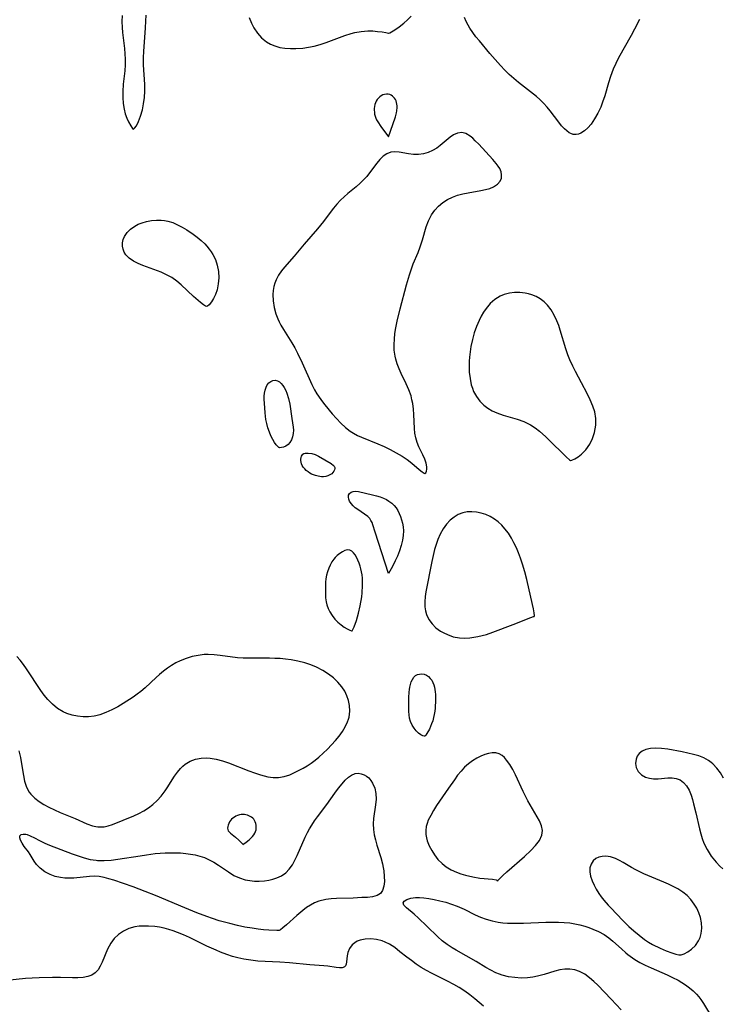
# Model space of a CAD drawing. Header units: inches. Extents: x 1073367 to 1082519, y 1569854 to 1574957.
# Tile 101 of 256: x 1075487 to 1075680, y 1573056 to 1573326. Entities that reach past the tile are written whole.
import ezdxf

# ---------------------------------------------------------------- set-up
doc = ezdxf.new("R2010")
doc.units = ezdxf.units.IN
doc.header["$MEASUREMENT"] = 0
doc.layers.add('CGG_CurvaNivelLidar_v1', color=7, linetype='Continuous', lineweight=30, true_color=0x008008)

msp = doc.modelspace()

# ---------------------------------------------------------------- linework, layer by layer
at = {"layer": 'CGG_CurvaNivelLidar_v1'}
for points in [[(1075515.3171, 1573327.4755, 67.5), (1075515.2618, 1573325.8734, 67.5), (1075515.3033, 1573324.2444, 67.5), (1075515.434, 1573322.8137, 67.5), (1075515.9633, 1573318.4297, 67.5), (1075516.0952, 1573316.9532, 67.5), (1075516.1748, 1573315.482, 67.5), (1075516.1735, 1573313.9237, 67.5), (1075516.0338, 1573312.254, 67.5), (1075515.6123, 1573308.6012, 67.5), (1075515.4868, 1573306.5853, 67.5), (1075515.4914, 1573304.9348, 67.5), (1075515.6131, 1573303.3138, 67.5), (1075515.8638, 1573301.7683, 67.5), (1075516.2037, 1573300.4587, 67.5), (1075516.6199, 1573299.2799, 67.5), (1075517.0767, 1573298.2613, 67.5), (1075517.7008, 1573297.1685, 67.5), (1075518.2109, 1573296.4898, 67.5), (1075518.5, 1573296.2875, 67.5), (1075518.7638, 1573296.5029, 67.5), (1075519.2413, 1573297.2193, 67.5), (1075519.8322, 1573298.3692, 67.5), (1075520.4173, 1573299.854, 67.5), (1075520.9276, 1573301.6203, 67.5), (1075521.2498, 1573303.2496, 67.5), (1075521.4615, 1573304.9679, 67.5), (1075521.5574, 1573306.7222, 67.5), (1075521.5406, 1573308.5317, 67.5), (1075521.2198, 1573313.9516, 67.5), (1075521.2288, 1573315.9479, 67.5), (1075521.3164, 1573317.6414, 67.5), (1075521.7862, 1573324.1374, 67.5), (1075521.8663, 1573325.8985, 67.5), (1075521.9003, 1573327.6132, 67.5)], [(1075550.281, 1573326.9725, 67.5), (1075550.8893, 1573325.3979, 67.5), (1075551.517, 1573324.1181, 67.5), (1075552.4813, 1573322.6579, 67.5), (1075553.6347, 1573321.3736, 67.5), (1075554.9642, 1573320.2984, 67.5), (1075556.1058, 1573319.6372, 67.5), (1075557.3318, 1573319.1205, 67.5), (1075558.6252, 1573318.7452, 67.5), (1075560.0699, 1573318.4977, 67.5), (1075561.5589, 1573318.3882, 67.5), (1075563.0775, 1573318.3953, 67.5), (1075565.0047, 1573318.5526, 67.5), (1075566.5383, 1573318.7847, 67.5), (1075568.0657, 1573319.1024, 67.5), (1075569.7646, 1573319.5581, 67.5), (1075571.4348, 1573320.1137, 67.5), (1075576.4955, 1573321.9718, 67.5), (1075578.2856, 1573322.5395, 67.5), (1075579.2725, 1573322.8058, 67.5), (1075580.9925, 1573323.1415, 67.5), (1075582.8263, 1573323.2777, 67.5), (1075584.1995, 1573323.2478, 67.5), (1075585.4522, 1573323.148, 67.5), (1075586.804, 1573322.9856, 67.5), (1075587.8149, 1573322.8251, 67.5), (1075588.5, 1573322.6544, 67.5), (1075588.5694, 1573322.6446, 67.5), (1075588.848, 1573322.7463, 67.5), (1075589.3038, 1573322.9771, 67.5), (1075590.2628, 1573323.567, 67.5), (1075591.4373, 1573324.4017, 67.5), (1075592.7228, 1573325.4239, 67.5), (1075593.7481, 1573326.327, 67.5), (1075594.714, 1573327.2981, 67.5)], [(1075657.4482, 1573326.4387, 67), (1075656.1193, 1573323.7227, 67), (1075655.2152, 1573322.0361, 67), (1075651.7499, 1573315.8942, 67), (1075650.9568, 1573314.3545, 67), (1075650.2425, 1573312.7852, 67), (1075649.4764, 1573310.7161, 67), (1075648.9406, 1573308.9774, 67), (1075647.9169, 1573305.4029, 67), (1075647.346, 1573303.6592, 67), (1075646.8181, 1573302.3124, 67), (1075646.0323, 1573300.6356, 67), (1075645.1487, 1573299.0736, 67), (1075644.1725, 1573297.6663, 67), (1075643.281, 1573296.6396, 67), (1075642.3379, 1573295.7933, 67), (1075641.3559, 1573295.1704, 67), (1075640.711, 1573294.9137, 67), (1075640.0608, 1573294.7866, 67), (1075639.237, 1573294.8346, 67), (1075638.5995, 1573295.0445, 67), (1075638.1221, 1573295.2995, 67), (1075637.4785, 1573295.7691, 67), (1075636.8531, 1573296.3498, 67), (1075636.0728, 1573297.215, 67), (1075635.2981, 1573298.183, 67), (1075632.9259, 1573301.2997, 67), (1075632.0731, 1573302.3345, 67), (1075631.0989, 1573303.4098, 67), (1075630.0578, 1573304.4316, 67), (1075629.1419, 1573305.2315, 67), (1075624.1973, 1573309.1144, 67), (1075622.921, 1573310.2002, 67), (1075621.6815, 1573311.3312, 67), (1075620.4821, 1573312.5039, 67), (1075619.3284, 1573313.7172, 67), (1075616.3946, 1573317.0861, 67), (1075613.4905, 1573320.513, 67), (1075612.5535, 1573321.6614, 67), (1075611.6651, 1573322.8288, 67), (1075610.8498, 1573324.0307, 67), (1075610.3831, 1573324.8188, 67), (1075609.8583, 1573325.8537, 67), (1075609.4017, 1573326.9233, 67)], [(1075486.9286, 1573125.4084, 67.5), (1075487.3797, 1573123.6588, 67.5), (1075487.7065, 1573121.8776, 67.5), (1075488.1978, 1573118.6856, 67.5), (1075488.5183, 1573117.1596, 67.5), (1075488.9738, 1573115.7204, 67.5), (1075489.445, 1573114.7182, 67.5), (1075489.8193, 1573114.1147, 67.5), (1075490.2504, 1573113.5496, 67.5), (1075491.3829, 1573112.4183, 67.5), (1075492.5497, 1573111.5305, 67.5), (1075493.8266, 1573110.7283, 67.5), (1075495.1823, 1573109.9921, 67.5), (1075496.7399, 1573109.2397, 67.5), (1075498.3348, 1573108.5428, 67.5), (1075502.4154, 1573106.8669, 67.5), (1075505.5987, 1573105.407, 67.5), (1075507.1654, 1573104.8463, 67.5), (1075508.0765, 1573104.6396, 67.5), (1075508.6735, 1573104.5626, 67.5), (1075509.3252, 1573104.5346, 67.5), (1075510.401, 1573104.6068, 67.5), (1075511.4698, 1573104.8128, 67.5), (1075512.7313, 1573105.2092, 67.5), (1075518.5309, 1573107.5998, 67.5), (1075519.9063, 1573108.2337, 67.5), (1075521.2499, 1573108.9439, 67.5), (1075522.5378, 1573109.7541, 67.5), (1075523.795, 1573110.7234, 67.5), (1075524.9647, 1573111.8069, 67.5), (1075526.0441, 1573112.9849, 67.5), (1075527.163, 1573114.4369, 67.5), (1075527.7242, 1573115.2752, 67.5), (1075529.7428, 1573118.494, 67.5), (1075530.524, 1573119.6083, 67.5), (1075531.3694, 1573120.6321, 67.5), (1075531.9996, 1573121.2614, 67.5), (1075532.6776, 1573121.8204, 67.5), (1075534.0277, 1573122.6311, 67.5), (1075535.5043, 1573123.1857, 67.5), (1075537.0722, 1573123.4795, 67.5), (1075538.6358, 1573123.5118, 67.5), (1075539.5408, 1573123.4381, 67.5), (1075541.2138, 1573123.1527, 67.5), (1075542.8949, 1573122.7006, 67.5), (1075544.5995, 1573122.1063, 67.5), (1075550.1054, 1573119.9833, 67.5), (1075551.7325, 1573119.3814, 67.5), (1075553.3462, 1573118.8422, 67.5), (1075555.3296, 1573118.3221, 67.5), (1075556.8475, 1573118.0964, 67.5), (1075558.336, 1573118.0944, 67.5), (1075559.8597, 1573118.3807, 67.5), (1075561.3646, 1573118.8978, 67.5), (1075562.871, 1573119.5647, 67.5), (1075563.9786, 1573120.1101, 67.5), (1075565.0869, 1573120.7012, 67.5), (1075566.1854, 1573121.3435, 67.5), (1075567.2901, 1573122.062, 67.5), (1075568.3628, 1573122.8448, 67.5), (1075569.4213, 1573123.7142, 67.5), (1075570.6087, 1573124.7914, 67.5), (1075571.754, 1573125.921, 67.5), (1075572.8563, 1573127.0883, 67.5), (1075573.9104, 1573128.2818, 67.5), (1075574.926, 1573129.5211, 67.5), (1075575.8531, 1573130.7822, 67.5), (1075576.6562, 1573132.0708, 67.5), (1075577.2907, 1573133.3949, 67.5), (1075577.5519, 1573134.1579, 67.5), (1075577.6913, 1573134.7225, 67.5), (1075577.8684, 1573136.3117, 67.5), (1075577.775, 1573137.9226, 67.5), (1075577.5095, 1573139.2561, 67.5), (1075577.0812, 1573140.5588, 67.5), (1075576.4883, 1573141.8084, 67.5), (1075575.6788, 1573143.053, 67.5), (1075574.618, 1573144.317, 67.5), (1075573.4058, 1573145.4789, 67.5), (1075572.0633, 1573146.5259, 67.5), (1075570.4566, 1573147.5298, 67.5), (1075568.7474, 1573148.3974, 67.5), (1075567.1442, 1573149.0725, 67.5), (1075565.4907, 1573149.6329, 67.5), (1075563.6525, 1573150.0949, 67.5), (1075561.7795, 1573150.4375, 67.5), (1075560.2614, 1573150.6454, 67.5), (1075558.7357, 1573150.7883, 67.5), (1075557.2924, 1573150.8579, 67.5), (1075555.8473, 1573150.8853, 67.5), (1075550.1502, 1573150.8792, 67.5), (1075548.6164, 1573150.9201, 67.5), (1075547.06, 1573151.0436, 67.5), (1075542.2502, 1573151.6726, 67.5), (1075540.6296, 1573151.8392, 67.5), (1075539.0161, 1573151.909, 67.5), (1075537.888, 1573151.8732, 67.5), (1075536.1988, 1573151.6777, 67.5), (1075534.5301, 1573151.3295, 67.5), (1075532.8933, 1573150.8379, 67.5), (1075531.3026, 1573150.2018, 67.5), (1075530.0845, 1573149.5921, 67.5), (1075528.9049, 1573148.8998, 67.5), (1075527.7701, 1573148.141, 67.5), (1075526.6746, 1573147.3212, 67.5), (1075525.6211, 1573146.4473, 67.5), (1075524.6754, 1573145.5898, 67.5), (1075521.6927, 1573142.7663, 67.5), (1075520.5069, 1573141.7698, 67.5), (1075519.438, 1573140.9841, 67.5), (1075518.336, 1573140.2341, 67.5), (1075515.5798, 1573138.4302, 67.5), (1075514.1609, 1573137.5747, 67.5), (1075512.5464, 1573136.7032, 67.5), (1075510.8956, 1573135.9469, 67.5), (1075509.211, 1573135.3466, 67.5), (1075508.1308, 1573135.0721, 67.5), (1075507.6666, 1573134.9843, 67.5), (1075506.1383, 1573134.8123, 67.5), (1075504.6033, 1573134.8021, 67.5), (1075503.0789, 1573134.9461, 67.5), (1075501.5833, 1573135.2469, 67.5), (1075500.1368, 1573135.7185, 67.5), (1075499.144, 1573136.1704, 67.5), (1075497.6043, 1573137.1045, 67.5), (1075496.1779, 1573138.2439, 67.5), (1075494.8767, 1573139.5619, 67.5), (1075493.8988, 1573140.7759, 67.5), (1075492.9847, 1573142.0681, 67.5), (1075489.0654, 1573148.0083, 67.5), (1075488.2311, 1573149.1702, 67.5), (1075487.3319, 1573150.3222, 67.5), (1075486.3739, 1573151.4038, 67.5)], [(1075680.5859, 1573117.9812, 67.5), (1075679.6958, 1573119.4026, 67.5), (1075678.7387, 1573120.7192, 67.5), (1075677.6696, 1573121.8808, 67.5), (1075677.2049, 1573122.2846, 67.5), (1075676.4654, 1573122.812, 67.5), (1075675.1841, 1573123.4914, 67.5), (1075673.7906, 1573124.0304, 67.5), (1075672.3163, 1573124.4669, 67.5), (1075670.7882, 1573124.8312, 67.5), (1075669.2301, 1573125.1473, 67.5), (1075665.2233, 1573125.8622, 67.5), (1075663.5467, 1573126.0869, 67.5), (1075661.9388, 1573126.1876, 67.5), (1075660.4937, 1573126.1113, 67.5), (1075659.1874, 1573125.8167, 67.5), (1075658.2049, 1573125.3498, 67.5), (1075657.406, 1573124.7018, 67.5), (1075656.864, 1573123.9671, 67.5), (1075656.5204, 1573123.1394, 67.5), (1075656.3815, 1573122.0103, 67.5), (1075656.5746, 1573120.8856, 67.5), (1075657.1429, 1573119.7756, 67.5), (1075658.0195, 1573118.8491, 67.5), (1075659.1446, 1573118.1918, 67.5), (1075660.1872, 1573117.9078, 67.5), (1075661.3213, 1573117.7927, 67.5), (1075662.6383, 1573117.794, 67.5), (1075665.2281, 1573117.985, 67.5), (1075666.4375, 1573118.0194, 67.5), (1075667.5811, 1573117.8691, 67.5), (1075668.6392, 1573117.4412, 67.5), (1075669.5878, 1573116.7522, 67.5), (1075670.396, 1573115.8356, 67.5), (1075671.0893, 1573114.6205, 67.5), (1075671.6467, 1573113.226, 67.5), (1075672.0116, 1573112.0981, 67.5), (1075672.3492, 1573110.9149, 67.5), (1075672.9819, 1573108.4241, 67.5), (1075673.9944, 1573103.9948, 67.5), (1075674.3423, 1573102.6674, 67.5), (1075674.7345, 1573101.3576, 67.5), (1075675.187, 1573100.0717, 67.5), (1075676.0348, 1573098.3178, 67.5), (1075677.1717, 1573096.5436, 67.5), (1075678.5371, 1573094.8395, 67.5), (1075679.5427, 1573093.7886, 67.5), (1075680.3567, 1573093.0488, 67.5)], [(1075652.4261, 1573054.2539, 67), (1075649.6945, 1573057.2314, 67), (1075646.0034, 1573061.0184, 67), (1075644.896, 1573062.074, 67), (1075643.7736, 1573063.0554, 67), (1075642.423, 1573064.064, 67), (1075641.0016, 1573064.8489, 67), (1075639.6893, 1573065.2892, 67), (1075638.3187, 1573065.4952, 67), (1075636.9746, 1573065.4758, 67), (1075635.6132, 1573065.2778, 67), (1075634.1929, 1573064.9259, 67), (1075631.3174, 1573064.0229, 67), (1075629.4406, 1573063.495, 67), (1075628.2034, 1573063.2443, 67), (1075626.7277, 1573063.0689, 67), (1075624.9681, 1573063.0178, 67), (1075623.2056, 1573063.1243, 67), (1075621.4587, 1573063.3879, 67), (1075619.7469, 1573063.8201, 67), (1075618.9911, 1573064.0766, 67), (1075617.9774, 1573064.4931, 67), (1075616.6175, 1573065.1673, 67), (1075615.2805, 1573065.9222, 67), (1075612.6087, 1573067.5289, 67), (1075607.1445, 1573070.6641, 67), (1075606.0272, 1573071.345, 67), (1075604.6157, 1573072.2801, 67), (1075603.2776, 1573073.2724, 67), (1075602.0362, 1573074.3286, 67), (1075599.0341, 1573077.3046, 67), (1075596.7308, 1573079.4956, 67), (1075595.5828, 1573080.5344, 67), (1075593.4611, 1573082.2965, 67), (1075592.773, 1573083.0126, 67), (1075592.535, 1573083.6477, 67), (1075592.8363, 1573084.1733, 67), (1075593.5638, 1573084.6153, 67), (1075594.6099, 1573084.944, 67), (1075595.8921, 1573085.1201, 67), (1075597.0218, 1573085.1281, 67), (1075598.2312, 1573085.0351, 67), (1075599.5742, 1573084.8511, 67), (1075601.1031, 1573084.5787, 67), (1075602.6657, 1573084.2408, 67), (1075604.2403, 1573083.8351, 67), (1075605.8077, 1573083.3545, 67), (1075607.3503, 1573082.7871, 67), (1075609.2917, 1573081.9146, 67), (1075612.2967, 1573080.4274, 67), (1075613.8223, 1573079.7469, 67), (1075615.3799, 1573079.1763, 67), (1075616.9762, 1573078.7229, 67), (1075618.6049, 1573078.3943, 67), (1075619.903, 1573078.2285, 67), (1075621.2147, 1573078.1317, 67), (1075622.5371, 1573078.0894, 67), (1075625.6531, 1573078.1317, 67), (1075631.78, 1573078.3763, 67), (1075633.5751, 1573078.4073, 67), (1075635.1912, 1573078.3913, 67), (1075636.7937, 1573078.3134, 67), (1075638.3776, 1573078.1509, 67), (1075639.7528, 1573077.9217, 67), (1075641.1076, 1573077.6181, 67), (1075642.4404, 1573077.2496, 67), (1075643.5662, 1573076.8845, 67), (1075644.6692, 1573076.4728, 67), (1075646.2385, 1573075.774, 67), (1075647.7297, 1573074.9507, 67), (1075649.0579, 1573074.0414, 67), (1075650.1895, 1573073.127, 67), (1075652.5285, 1573071.0023, 67), (1075653.7047, 1573069.9615, 67), (1075654.3071, 1573069.4706, 67), (1075654.9046, 1573069.0228, 67), (1075656.2158, 1573068.1408, 67), (1075657.5942, 1573067.3255, 67), (1075659.0267, 1573066.5722, 67), (1075660.66, 1573065.8028, 67), (1075665.1083, 1573063.8698, 67), (1075666.5603, 1573063.1954, 67), (1075668.1081, 1573062.3968, 67), (1075669.1493, 1573061.7914, 67), (1075670.1509, 1573061.1458, 67), (1075671.239, 1573060.3618, 67), (1075672.2521, 1573059.516, 67), (1075673.1686, 1573058.5908, 67), (1075673.7662, 1573057.8596, 67), (1075674.323, 1573057.0866, 67), (1075675.0345, 1573056.0099, 67), (1075677.4714, 1573052.1067, 67)], [(1075614.5758, 1573055.3344, 67.5), (1075613.4483, 1573056.3204, 67.5), (1075612.2469, 1573057.3162, 67.5), (1075610.8881, 1573058.3861, 67.5), (1075609.4648, 1573059.425, 67.5), (1075607.9717, 1573060.3998, 67.5), (1075606.4588, 1573061.2611, 67.5), (1075604.7624, 1573062.1395, 67.5), (1075600.3316, 1573064.3451, 67.5), (1075598.9295, 1573065.109, 67.5), (1075597.5265, 1573065.9536, 67.5), (1075596.1619, 1573066.849, 67.5), (1075594.8166, 1573067.7975, 67.5), (1075593.5185, 1573068.7793, 67.5), (1075591.6764, 1573070.2617, 67.5), (1075590.2299, 1573071.3741, 67.5), (1075588.7499, 1573072.3414, 67.5), (1075587.602, 1573072.9145, 67.5), (1075586.782, 1573073.2213, 67.5), (1075585.2166, 1573073.6071, 67.5), (1075583.6533, 1573073.7674, 67.5), (1075582.1414, 1573073.7118, 67.5), (1075580.7353, 1573073.4318, 67.5), (1075579.8893, 1573073.1082, 67.5), (1075579.2456, 1573072.7374, 67.5), (1075578.5612, 1573072.162, 67.5), (1075577.8032, 1573071.1537, 67.5), (1075577.3249, 1573070.0315, 67.5), (1075577.1403, 1573069.1473, 67.5), (1075576.9834, 1573067.4948, 67.5), (1075576.8595, 1573066.8019, 67.5), (1075576.6826, 1573066.3732, 67.5), (1075576.4222, 1573066.0656, 67.5), (1075576.0887, 1573065.877, 67.5), (1075575.8177, 1573065.805, 67.5), (1075575.0472, 1573065.7777, 67.5), (1075574.1219, 1573065.8901, 67.5), (1075571.8887, 1573066.2511, 67.5), (1075570.7763, 1573066.3686, 67.5), (1075566.8619, 1573066.6643, 67.5), (1075561.3293, 1573067.1746, 67.5), (1075558.6412, 1573067.3549, 67.5), (1075552.5886, 1573067.6921, 67.5), (1075550.6518, 1573067.8844, 67.5), (1075548.7361, 1573068.1796, 67.5), (1075547.1649, 1573068.527, 67.5), (1075545.6139, 1573068.9601, 67.5), (1075544.0834, 1573069.4675, 67.5), (1075542.3844, 1573070.1152, 67.5), (1075541.1265, 1573070.6402, 67.5), (1075538.647, 1573071.7625, 67.5), (1075533.8336, 1573074.1618, 67.5), (1075532.207, 1573074.9027, 67.5), (1075530.5557, 1573075.5756, 67.5), (1075529.3491, 1573076.0063, 67.5), (1075528.1308, 1573076.3813, 67.5), (1075526.8726, 1573076.6997, 67.5), (1075525.6086, 1573076.9519, 67.5), (1075524.3445, 1573077.1385, 67.5), (1075522.6192, 1573077.2838, 67.5), (1075521.3247, 1573077.3021, 67.5), (1075520.0553, 1573077.2282, 67.5), (1075518.8208, 1573077.0451, 67.5), (1075517.2012, 1573076.5886, 67.5), (1075515.7003, 1573075.8961, 67.5), (1075514.3567, 1573074.9766, 67.5), (1075513.1858, 1573073.8621, 67.5), (1075512.2147, 1573072.5827, 67.5), (1075511.7586, 1573071.7864, 67.5), (1075511.3578, 1573070.9566, 67.5), (1075509.87, 1573067.3501, 67.5), (1075509.3418, 1573066.2488, 67.5), (1075508.7042, 1573065.2332, 67.5), (1075507.951, 1573064.436, 67.5), (1075507.0328, 1573063.8456, 67.5), (1075505.9462, 1573063.4526, 67.5), (1075504.6305, 1573063.2121, 67.5), (1075503.2069, 1573063.1093, 67.5), (1075501.7013, 1573063.0959, 67.5), (1075498.4066, 1573063.1717, 67.5), (1075496.2374, 1573063.1842, 67.5), (1075492.5084, 1573063.0967, 67.5), (1075490.6414, 1573062.9965, 67.5), (1075488.7898, 1573062.8537, 67.5), (1075482.8055, 1573062.237, 67.5)]]:
    msp.add_polyline3d(points, dxfattribs=at)
for points in [[(1075588.5, 1573294.1351, 67.5), (1075589.7438, 1573297.5814, 67.5), (1075590.4244, 1573299.6488, 67.5), (1075590.7078, 1573300.7751, 67.5), (1075590.8061, 1573301.3361, 67.5), (1075590.8806, 1573302.2641, 67.5), (1075590.8728, 1573302.7202, 67.5), (1075590.8304, 1573303.1663, 67.5), (1075590.7474, 1573303.5978, 67.5), (1075590.6135, 1573304.0215, 67.5), (1075590.4327, 1573304.4186, 67.5), (1075590.2067, 1573304.7819, 67.5), (1075589.9343, 1573305.102, 67.5), (1075589.6053, 1573305.3761, 67.5), (1075589.2366, 1573305.5937, 67.5), (1075588.839, 1573305.7532, 67.5), (1075588.4213, 1573305.8484, 67.5), (1075587.9321, 1573305.8714, 67.5), (1075587.4406, 1573305.812, 67.5), (1075586.9607, 1573305.6768, 67.5), (1075586.5072, 1573305.4648, 67.5), (1075586.0992, 1573305.1787, 67.5), (1075585.7317, 1573304.8298, 67.5), (1075585.4062, 1573304.4323, 67.5), (1075585.1283, 1573303.9953, 67.5), (1075584.9078, 1573303.5242, 67.5), (1075584.7556, 1573303.0294, 67.5), (1075584.6596, 1573302.513, 67.5), (1075584.6101, 1573301.983, 67.5), (1075584.6016, 1573301.446, 67.5), (1075584.6327, 1573300.9077, 67.5), (1075584.706, 1573300.3736, 67.5), (1075584.8286, 1573299.8493, 67.5), (1075585.0098, 1573299.3338, 67.5), (1075585.2457, 1573298.8207, 67.5), (1075585.5637, 1573298.2535, 67.5), (1075586.3711, 1573297.0171, 67.5)], [(1075598.5, 1573201.6372, 67.5), (1075598.7899, 1573201.7902, 67.5), (1075598.9882, 1573202.279, 67.5), (1075599.0496, 1573202.8029, 67.5), (1075599.0288, 1573203.4468, 67.5), (1075598.8444, 1573204.4872, 67.5), (1075598.4888, 1573205.6361, 67.5), (1075597.9901, 1573206.8231, 67.5), (1075596.8626, 1573209.0182, 67.5), (1075596.3605, 1573210.1728, 67.5), (1075595.9975, 1573211.4242, 67.5), (1075595.7707, 1573212.7319, 67.5), (1075595.6505, 1573214.0369, 67.5), (1075595.4901, 1573217.8739, 67.5), (1075595.3676, 1573219.3654, 67.5), (1075595.1726, 1573220.8578, 67.5), (1075594.9732, 1573221.9207, 67.5), (1075594.7077, 1573222.9702, 67.5), (1075594.1255, 1573224.6229, 67.5), (1075593.4102, 1573226.2465, 67.5), (1075592.0167, 1573229.1473, 67.5), (1075591.4332, 1573230.445, 67.5), (1075590.9153, 1573231.7583, 67.5), (1075590.4971, 1573233.0941, 67.5), (1075590.3147, 1573233.8848, 67.5), (1075590.0975, 1573235.5717, 67.5), (1075590.0599, 1573237.0754, 67.5), (1075590.1342, 1573238.6006, 67.5), (1075590.2994, 1573240.1406, 67.5), (1075590.5403, 1573241.6895, 67.5), (1075590.9084, 1573243.5489, 67.5), (1075591.689, 1573246.8721, 67.5), (1075593.4269, 1573253.4917, 67.5), (1075594.2479, 1573256.2623, 67.5), (1075594.7113, 1573257.6202, 67.5), (1075595.3301, 1573259.2279, 67.5), (1075596.6267, 1573262.3917, 67.5), (1075597.2234, 1573263.9762, 67.5), (1075597.8385, 1573265.8895, 67.5), (1075598.8896, 1573269.3909, 67.5), (1075599.5022, 1573271.0604, 67.5), (1075600.3487, 1573272.7638, 67.5), (1075601.2307, 1573274.0187, 67.5), (1075602.2752, 1573275.1465, 67.5), (1075603.46, 1573276.1388, 67.5), (1075604.7711, 1573276.9785, 67.5), (1075606.1076, 1573277.6142, 67.5), (1075607.5191, 1573278.1189, 67.5), (1075608.9788, 1573278.5132, 67.5), (1075610.3779, 1573278.8019, 67.5), (1075613.9097, 1573279.4045, 67.5), (1075615.175, 1573279.6664, 67.5), (1075616.3484, 1573279.9942, 67.5), (1075617.3952, 1573280.4285, 67.5), (1075618.4276, 1573281.128, 67.5), (1075619.1701, 1573282.0032, 67.5), (1075619.5214, 1573282.834, 67.5), (1075619.6098, 1573283.7254, 67.5), (1075619.4463, 1573284.5723, 67.5), (1075619.0781, 1573285.4249, 67.5), (1075618.6345, 1573286.1421, 67.5), (1075618.0966, 1573286.8572, 67.5), (1075617.2091, 1573287.8858, 67.5), (1075613.3138, 1573292.1039, 67.5), (1075612.3651, 1573293.0943, 67.5), (1075611.6465, 1573293.7736, 67.5), (1075610.9217, 1573294.3655, 67.5), (1075609.7972, 1573295.038, 67.5), (1075608.6501, 1573295.3427, 67.5), (1075607.4993, 1573295.2038, 67.5), (1075606.3578, 1573294.6983, 67.5), (1075605.4452, 1573294.0813, 67.5), (1075602.7252, 1573291.8045, 67.5), (1075601.7557, 1573291.077, 67.5), (1075600.6152, 1573290.3816, 67.5), (1075599.4097, 1573289.8335, 67.5), (1075598.1542, 1573289.4694, 67.5), (1075596.7803, 1573289.3117, 67.5), (1075595.3939, 1573289.3435, 67.5), (1075594.0239, 1573289.5047, 67.5), (1075591.4283, 1573289.9457, 67.5), (1075590.2529, 1573290.0351, 67.5), (1075589.1366, 1573289.9133, 67.5), (1075588.0736, 1573289.4965, 67.5), (1075587.0759, 1573288.8245, 67.5), (1075586.1409, 1573287.9573, 67.5), (1075585.2695, 1573286.9434, 67.5), (1075583.337, 1573284.2734, 67.5), (1075582.548, 1573283.2952, 67.5), (1075581.6878, 1573282.3435, 67.5), (1075580.7618, 1573281.4291, 67.5), (1075579.6043, 1573280.411, 67.5), (1075577.3506, 1573278.5534, 67.5), (1075576.3153, 1573277.6592, 67.5), (1075575.3165, 1573276.7175, 67.5), (1075574.3117, 1573275.6465, 67.5), (1075573.3614, 1573274.5165, 67.5), (1075572.4548, 1573273.3442, 67.5), (1075570.6645, 1573270.9139, 67.5), (1075568.9945, 1573268.8447, 67.5), (1075565.3699, 1573264.6248, 67.5), (1075562.6272, 1573261.3696, 67.5), (1075559.9313, 1573258.3501, 67.5), (1075559.1246, 1573257.3648, 67.5), (1075558.301, 1573256.1602, 67.5), (1075557.628, 1573254.8856, 67.5), (1075557.2695, 1573253.9728, 67.5), (1075557.0033, 1573253.0317, 67.5), (1075556.8182, 1573251.9404, 67.5), (1075556.7427, 1573250.8262, 67.5), (1075556.8107, 1573249.0698, 67.5), (1075557.0789, 1573247.3053, 67.5), (1075557.5373, 1573245.5602, 67.5), (1075558.0685, 1573244.1424, 67.5), (1075558.4472, 1573243.3304, 67.5), (1075558.9192, 1573242.4497, 67.5), (1075559.6512, 1573241.236, 67.5), (1075561.9944, 1573237.5954, 67.5), (1075562.7935, 1573236.1941, 67.5), (1075563.5448, 1573234.7536, 67.5), (1075564.839, 1573232.0595, 67.5), (1075567.4697, 1573226.1523, 67.5), (1075568.2247, 1573224.6461, 67.5), (1075568.8297, 1573223.5752, 67.5), (1075569.2579, 1573222.8901, 67.5), (1075570.0989, 1573221.6847, 67.5), (1075570.9997, 1573220.524, 67.5), (1075573.0763, 1573218.0785, 67.5), (1075574.248, 1573216.7515, 67.5), (1075575.4505, 1573215.472, 67.5), (1075576.7197, 1573214.2826, 67.5), (1075577.9534, 1573213.3226, 67.5), (1075578.9226, 1573212.6927, 67.5), (1075579.979, 1573212.1089, 67.5), (1075581.0711, 1573211.594, 67.5), (1075585.6212, 1573209.8297, 67.5), (1075587.2994, 1573209.0699, 67.5), (1075589.0187, 1573208.216, 67.5), (1075590.6691, 1573207.3413, 67.5), (1075592.242, 1573206.4214, 67.5), (1075593.6749, 1573205.4562, 67.5), (1075594.9315, 1573204.4661, 67.5), (1075596.9469, 1573202.7352, 67.5), (1075597.7664, 1573202.0939, 67.5), (1075598.3114, 1573201.7221, 67.5)], [(1075538.5, 1573247.5192, 67), (1075538.2765, 1573247.6159, 67), (1075537.7116, 1573248.0115, 67), (1075536.8766, 1573248.6687, 67), (1075534.9756, 1573250.3314, 67), (1075531.5601, 1573253.4777, 67), (1075530.3289, 1573254.5082, 67), (1075528.9494, 1573255.4794, 67), (1075527.5514, 1573256.285, 67), (1075526.0724, 1573256.966, 67), (1075521.0584, 1573258.7968, 67), (1075519.7037, 1573259.3789, 67), (1075518.4511, 1573260.033, 67), (1075517.2947, 1573260.8272, 67), (1075516.3696, 1573261.7584, 67), (1075515.9087, 1573262.4847, 67), (1075515.5959, 1573263.269, 67), (1075515.4382, 1573264.0915, 67), (1075515.4508, 1573265.0053, 67), (1075515.6436, 1573265.9161, 67), (1075516.0077, 1573266.7974, 67), (1075516.7233, 1573267.8617, 67), (1075517.6638, 1573268.8137, 67), (1075518.7848, 1573269.6283, 67), (1075519.7565, 1573270.1455, 67), (1075520.799, 1573270.5605, 67), (1075522.0725, 1573270.9136, 67), (1075523.3921, 1573271.1408, 67), (1075524.7349, 1573271.2491, 67), (1075526.0811, 1573271.2357, 67), (1075526.9831, 1573271.1512, 67), (1075527.8732, 1573270.9939, 67), (1075529.2283, 1573270.5888, 67), (1075530.5489, 1573270.0249, 67), (1075531.8402, 1573269.3438, 67), (1075533.1056, 1573268.5782, 67), (1075534.8076, 1573267.4216, 67), (1075535.931, 1573266.5722, 67), (1075537.0066, 1573265.677, 67), (1075538.0179, 1573264.7316, 67), (1075538.6263, 1573264.0877, 67), (1075539.2462, 1573263.3321, 67), (1075539.7689, 1573262.5976, 67), (1075540.2517, 1573261.8347, 67), (1075540.9409, 1573260.467, 67), (1075541.47, 1573258.8756, 67), (1075541.7887, 1573257.1323, 67), (1075541.8632, 1573255.443, 67), (1075541.7291, 1573253.7602, 67), (1075541.4031, 1573252.1567, 67), (1075540.9802, 1573250.8709, 67), (1075540.4669, 1573249.7439, 67), (1075539.9068, 1573248.8159, 67), (1075539.2742, 1573248.0345, 67), (1075538.7676, 1573247.59, 67)], [(1075638.5, 1573205.1913, 67.5), (1075638.889, 1573205.2736, 67.5), (1075639.755, 1573205.6983, 67.5), (1075640.5967, 1573206.2262, 67.5), (1075641.5175, 1573206.9472, 67.5), (1075642.7101, 1573208.1935, 67.5), (1075643.7948, 1573209.7404, 67.5), (1075644.5776, 1573211.2559, 67.5), (1075645.1488, 1573212.8861, 67.5), (1075645.4813, 1573214.9208, 67.5), (1075645.4655, 1573216.7961, 67.5), (1075645.1727, 1573218.5748, 67.5), (1075644.6421, 1573220.1857, 67.5), (1075643.8935, 1573221.9184, 67.5), (1075643.0563, 1573223.641, 67.5), (1075641.5245, 1573226.6087, 67.5), (1075639.9052, 1573229.643, 67.5), (1075639.1272, 1573231.1685, 67.5), (1075638.3344, 1573232.8795, 67.5), (1075637.7972, 1573234.2455, 67.5), (1075637.2274, 1573235.9474, 67.5), (1075635.7028, 1573241.0228, 67.5), (1075635.2726, 1573242.3394, 67.5), (1075634.7916, 1573243.6192, 67.5), (1075634.0722, 1573245.1602, 67.5), (1075633.2157, 1573246.5921, 67.5), (1075632.2087, 1573247.8802, 67.5), (1075631.2507, 1573248.8117, 67.5), (1075630.1949, 1573249.6127, 67.5), (1075629.058, 1573250.2754, 67.5), (1075627.8528, 1573250.7848, 67.5), (1075626.9713, 1573251.0428, 67.5), (1075626.0684, 1573251.2275, 67.5), (1075624.6198, 1573251.3908, 67.5), (1075623.1624, 1573251.3976, 67.5), (1075621.7232, 1573251.2336, 67.5), (1075620.3304, 1573250.8719, 67.5), (1075619.1715, 1573250.3695, 67.5), (1075617.7682, 1573249.4656, 67.5), (1075616.4944, 1573248.3283, 67.5), (1075615.3618, 1573246.9978, 67.5), (1075614.6546, 1573245.9576, 67.5), (1075614.0146, 1573244.8509, 67.5), (1075613.4306, 1573243.6929, 67.5), (1075612.704, 1573242.0269, 67.5), (1075612.0825, 1573240.3007, 67.5), (1075611.5604, 1573238.4415, 67.5), (1075611.155, 1573236.549, 67.5), (1075610.9188, 1573235.1002, 67.5), (1075610.7555, 1573233.6484, 67.5), (1075610.6859, 1573232.4835, 67.5), (1075610.666, 1573231.3231, 67.5), (1075610.7262, 1573229.5065, 67.5), (1075610.915, 1573227.7305, 67.5), (1075611.2666, 1573226.0184, 67.5), (1075611.5509, 1573225.0981, 67.5), (1075611.9029, 1573224.2122, 67.5), (1075612.6569, 1573222.8009, 67.5), (1075613.594, 1573221.5236, 67.5), (1075614.7069, 1573220.4068, 67.5), (1075615.8135, 1573219.5875, 67.5), (1075617.0262, 1573218.8944, 67.5), (1075618.3198, 1573218.3095, 67.5), (1075620.0583, 1573217.6894, 67.5), (1075623.8944, 1573216.5649, 67.5), (1075625.6873, 1573215.9177, 67.5), (1075627.5709, 1573214.9798, 67.5), (1075628.811, 1573214.1864, 67.5), (1075630.0126, 1573213.2762, 67.5), (1075631.7558, 1573211.7283, 67.5), (1075633.4209, 1573210.1138, 67.5), (1075636.3215, 1573207.2128, 67.5), (1075637.4447, 1573206.1271, 67.5), (1075638.2047, 1573205.4255, 67.5)], [(1075558.5, 1573208.7533, 67), (1075558.372, 1573208.8208, 67), (1075558.0802, 1573209.0968, 67), (1075557.6745, 1573209.56, 67), (1075557.2075, 1573210.1935, 67), (1075556.7082, 1573211.016, 67), (1075556.2294, 1573211.9702, 67), (1075555.7939, 1573213.0154, 67), (1075555.3933, 1573214.1933, 67), (1075555.0741, 1573215.3694, 67), (1075554.8434, 1573216.4849, 67), (1075554.6217, 1573218.3442, 67), (1075554.4309, 1573221.0104, 67), (1075554.3938, 1573221.952, 67), (1075554.3987, 1573222.8724, 67), (1075554.4689, 1573223.761, 67), (1075554.6227, 1573224.5873, 67), (1075554.8625, 1573225.3499, 67), (1075555.1914, 1573226.0232, 67), (1075555.62, 1573226.5723, 67), (1075556.162, 1573226.9672, 67), (1075556.7754, 1573227.1985, 67), (1075557.4166, 1573227.2614, 67), (1075558.0446, 1573227.1349, 67), (1075558.5682, 1573226.8435, 67), (1075559.051, 1573226.4122, 67), (1075559.4932, 1573225.8732, 67), (1075559.8922, 1573225.2503, 67), (1075560.2706, 1573224.5044, 67), (1075560.5977, 1573223.7012, 67), (1075561.043, 1573222.254, 67), (1075561.3733, 1573220.7404, 67), (1075561.935, 1573216.7508, 67), (1075562.3364, 1573214.362, 67), (1075562.3931, 1573213.5329, 67), (1075562.337, 1573212.6376, 67), (1075562.1587, 1573211.7547, 67), (1075561.8586, 1573210.9301, 67), (1075561.4392, 1573210.2082, 67), (1075560.9084, 1573209.6278, 67), (1075560.2898, 1573209.2077, 67), (1075559.6598, 1573208.9338, 67), (1075559.0996, 1573208.7811, 67), (1075558.6883, 1573208.7265, 67)], [(1075568.5, 1573201.0769, 67), (1075568.1862, 1573201.1501, 67), (1075567.3856, 1573201.5017, 67), (1075566.9107, 1573201.7748, 67), (1075566.4187, 1573202.1082, 67), (1075565.9353, 1573202.4909, 67), (1075565.4861, 1573202.9108, 67), (1075565.097, 1573203.3551, 67), (1075564.7944, 1573203.8106, 67), (1075564.5912, 1573204.2875, 67), (1075564.4979, 1573204.7387, 67), (1075564.4588, 1573205.1854, 67), (1075564.4633, 1573205.621, 67), (1075564.5112, 1573206.0337, 67), (1075564.6066, 1573206.4102, 67), (1075564.7577, 1573206.7346, 67), (1075564.9773, 1573206.9875, 67), (1075565.2776, 1573207.1543, 67), (1075565.6413, 1573207.2471, 67), (1075566.0499, 1573207.2826, 67), (1075566.4892, 1573207.2724, 67), (1075567.4168, 1573207.1393, 67), (1075568.3559, 1573206.8607, 67), (1075569.2599, 1573206.431, 67), (1075572.7221, 1573204.4076, 67), (1075573.3943, 1573203.8943, 67), (1075573.6343, 1573203.6222, 67), (1075573.776, 1573203.3332, 67), (1075573.7935, 1573203.0035, 67), (1075573.6955, 1573202.6568, 67), (1075573.51, 1573202.302, 67), (1075573.2571, 1573201.9483, 67), (1075572.9047, 1573201.6006, 67), (1075572.438, 1573201.2803, 67), (1075571.8847, 1573201.019, 67), (1075571.2719, 1573200.8461, 67), (1075570.7029, 1573200.7799, 67), (1075570.1403, 1573200.7802, 67), (1075569.1563, 1573200.8976, 67)], [(1075588.5, 1573174.147, 67), (1075584.8942, 1573185.5615, 67), (1075584.24, 1573187.5167, 67), (1075583.9898, 1573188.1649, 67), (1075583.7046, 1573188.7549, 67), (1075583.3502, 1573189.2771, 67), (1075582.7997, 1573189.8135, 67), (1075580.0537, 1573191.7289, 67), (1075579.3968, 1573192.257, 67), (1075578.7958, 1573192.8093, 67), (1075578.2633, 1573193.4062, 67), (1075577.8258, 1573194.0921, 67), (1075577.6051, 1573194.6435, 67), (1075577.5096, 1573195.1749, 67), (1075577.5539, 1573195.6625, 67), (1075577.8083, 1573196.1631, 67), (1075578.245, 1573196.5349, 67), (1075578.8218, 1573196.7446, 67), (1075579.5058, 1573196.7703, 67), (1075580.2818, 1573196.664, 67), (1075584.158, 1573195.8339, 67), (1075585.2139, 1573195.5541, 67), (1075586.2583, 1573195.218, 67), (1075587.1245, 1573194.8726, 67), (1075587.9548, 1573194.4691, 67), (1075588.6521, 1573194.0584, 67), (1075589.3926, 1573193.5196, 67), (1075590.048, 1573192.9014, 67), (1075590.5904, 1573192.2153, 67), (1075591.0523, 1573191.4604, 67), (1075591.4532, 1573190.6531, 67), (1075591.8116, 1573189.7935, 67), (1075592.1177, 1573188.9006, 67), (1075592.3606, 1573187.979, 67), (1075592.5375, 1573186.9741, 67), (1075592.6068, 1573185.8741, 67), (1075592.5443, 1573184.6409, 67), (1075592.3498, 1573183.3203, 67), (1075591.9964, 1573181.8396, 67), (1075591.526, 1573180.3615, 67), (1075590.9756, 1573178.9371, 67), (1075590.3927, 1573177.6323, 67), (1075589.8155, 1573176.4713, 67), (1075589.2904, 1573175.4972, 67)], [(1075628.5, 1573162.3916, 67.5), (1075628.5665, 1573162.3788, 67.5), (1075628.6019, 1573162.5415, 67.5), (1075628.5164, 1573163.3853, 67.5), (1075628.3113, 1573164.502, 67.5), (1075627.6411, 1573167.6438, 67.5), (1075626.554, 1573172.5019, 67.5), (1075625.9978, 1573174.6337, 67.5), (1075625.3755, 1573176.7099, 67.5), (1075624.8218, 1573178.3443, 67.5), (1075624.2536, 1573179.8439, 67.5), (1075623.6423, 1573181.2663, 67.5), (1075622.9929, 1573182.6159, 67.5), (1075622.285, 1573183.9172, 67.5), (1075621.4481, 1573185.2394, 67.5), (1075620.519, 1573186.4698, 67.5), (1075619.6284, 1573187.4493, 67.5), (1075618.6665, 1573188.3346, 67.5), (1075617.6384, 1573189.1147, 67.5), (1075616.4784, 1573189.8144, 67.5), (1075615.2631, 1573190.373, 67.5), (1075613.9987, 1573190.7857, 67.5), (1075612.7144, 1573191.0497, 67.5), (1075611.4307, 1573191.1626, 67.5), (1075610.1679, 1573191.1131, 67.5), (1075608.9039, 1573190.8666, 67.5), (1075607.6718, 1573190.3775, 67.5), (1075606.5156, 1573189.6778, 67.5), (1075605.445, 1573188.8008, 67.5), (1075604.4746, 1573187.7685, 67.5), (1075603.5319, 1573186.4626, 67.5), (1075602.724, 1573185.0212, 67.5), (1075602.0471, 1573183.4738, 67.5), (1075601.5887, 1573182.1451, 67.5), (1075601.194, 1573180.7746, 67.5), (1075600.7882, 1573179.153, 67.5), (1075600.4215, 1573177.5073, 67.5), (1075598.8162, 1573169.176, 67.5), (1075598.6143, 1573167.8139, 67.5), (1075598.4881, 1573166.3805, 67.5), (1075598.5021, 1573164.9921, 67.5), (1075598.6579, 1573163.8789, 67.5), (1075598.9382, 1573162.8976, 67.5), (1075599.5982, 1573161.5366, 67.5), (1075600.4836, 1573160.3441, 67.5), (1075601.5627, 1573159.2861, 67.5), (1075602.7998, 1573158.3727, 67.5), (1075603.7306, 1573157.8358, 67.5), (1075604.7124, 1573157.375, 67.5), (1075606.3211, 1573156.8131, 67.5), (1075608.0033, 1573156.4724, 67.5), (1075609.3831, 1573156.384, 67.5), (1075610.8664, 1573156.4605, 67.5), (1075613.0583, 1573156.8189, 67.5), (1075615.4387, 1573157.4408, 67.5), (1075617.2136, 1573158.0327, 67.5), (1075622.8087, 1573160.1765, 67.5), (1075627.5797, 1573162.0944, 67.5), (1075628.3289, 1573162.3773, 67.5)], [(1075578.5, 1573158.4261, 67.5), (1075578.7718, 1573158.9354, 67.5), (1075579.0473, 1573159.5598, 67.5), (1075579.6869, 1573161.2986, 67.5), (1075580.2541, 1573163.282, 67.5), (1075580.7089, 1573165.2871, 67.5), (1075581.1459, 1573167.7751, 67.5), (1075581.286, 1573168.8924, 67.5), (1075581.4133, 1573170.8739, 67.5), (1075581.419, 1573171.8679, 67.5), (1075581.3759, 1573172.854, 67.5), (1075581.2737, 1573173.8273, 67.5), (1075581.1353, 1573174.6303, 67.5), (1075580.9544, 1573175.4175, 67.5), (1075580.7377, 1573176.1855, 67.5), (1075580.4477, 1573177.0462, 67.5), (1075580.1211, 1573177.8638, 67.5), (1075579.7605, 1573178.6241, 67.5), (1075579.3654, 1573179.3079, 67.5), (1075578.9326, 1573179.8897, 67.5), (1075578.456, 1573180.3364, 67.5), (1075577.9269, 1573180.6057, 67.5), (1075577.2713, 1573180.6581, 67.5), (1075576.5659, 1573180.494, 67.5), (1075575.8367, 1573180.1637, 67.5), (1075575.1087, 1573179.7024, 67.5), (1075574.4065, 1573179.1322, 67.5), (1075573.8272, 1573178.5408, 67.5), (1075573.5034, 1573178.137, 67.5), (1075572.975, 1573177.3498, 67.5), (1075572.5064, 1573176.4974, 67.5), (1075572.0988, 1573175.5959, 67.5), (1075571.759, 1573174.6565, 67.5), (1075571.4997, 1573173.6861, 67.5), (1075571.3389, 1573172.7466, 67.5), (1075571.2427, 1573171.7902, 67.5), (1075571.1912, 1573170.8228, 67.5), (1075571.1871, 1573168.6133, 67.5), (1075571.253, 1573167.5141, 67.5), (1075571.3836, 1573166.4283, 67.5), (1075571.5689, 1573165.5317, 67.5), (1075571.8975, 1573164.584, 67.5), (1075572.3743, 1573163.6142, 67.5), (1075573.0224, 1573162.6129, 67.5), (1075573.7854, 1573161.663, 67.5), (1075574.6217, 1573160.795, 67.5), (1075575.4898, 1573160.038, 67.5), (1075576.3465, 1573159.4182, 67.5), (1075577.172, 1573158.9356, 67.5), (1075577.8574, 1573158.6138, 67.5), (1075578.326, 1573158.4449, 67.5)], [(1075598.5, 1573129.4338, 67), (1075598.3341, 1573129.4409, 67), (1075597.9444, 1573129.5819, 67), (1075597.4035, 1573129.8628, 67), (1075596.7866, 1573130.2955, 67), (1075596.1434, 1573130.9109, 67), (1075595.5428, 1573131.6734, 67), (1075595.019, 1573132.5432, 67), (1075594.6029, 1573133.476, 67), (1075594.3142, 1573134.4394, 67), (1075594.1581, 1573135.3637, 67), (1075594.1011, 1573136.2284, 67), (1075594.0603, 1573137.9719, 67), (1075594.0955, 1573140.136, 67), (1075594.1939, 1573141.5871, 67), (1075594.2754, 1573142.2963, 67), (1075594.3862, 1573142.9875, 67), (1075594.5348, 1573143.6534, 67), (1075594.7698, 1573144.3936, 67), (1075595.0725, 1573145.0676, 67), (1075595.4487, 1573145.6508, 67), (1075595.9108, 1573146.1093, 67), (1075596.4452, 1573146.4025, 67), (1075597.0415, 1573146.5577, 67), (1075597.6684, 1573146.5825, 67), (1075598.2971, 1573146.4728, 67), (1075598.914, 1573146.2153, 67), (1075599.4891, 1573145.8316, 67), (1075600.0049, 1573145.3412, 67), (1075600.4007, 1573144.8228, 67), (1075600.7302, 1573144.2431, 67), (1075600.9879, 1573143.6134, 67), (1075601.1607, 1573142.9817, 67), (1075601.2773, 1573142.3219, 67), (1075601.3515, 1573141.6416, 67), (1075601.3947, 1573140.9465, 67), (1075601.4186, 1573139.4453, 67), (1075601.3287, 1573137.157, 67), (1075601.2304, 1573136.3073, 67), (1075601.0874, 1573135.4656, 67), (1075600.8952, 1573134.5925, 67), (1075600.6558, 1573133.7153, 67), (1075600.3717, 1573132.861, 67), (1075600.0702, 1573132.1026, 67), (1075599.7492, 1573131.4061, 67), (1075599.0795, 1573130.2111, 67), (1075598.7872, 1573129.7777, 67)], [(1075618.5, 1573089.6566, 67.5), (1075618.5552, 1573089.8154, 67.5), (1075618.9085, 1573090.205, 67.5), (1075619.8887, 1573091.153, 67.5), (1075621.0586, 1573092.2096, 67.5), (1075625.8518, 1573096.4013, 67.5), (1075627.6133, 1573098.0536, 67.5), (1075628.9475, 1573099.4705, 67.5), (1075629.9928, 1573100.8536, 67.5), (1075630.677, 1573102.2785, 67.5), (1075630.8258, 1573103.5774, 67.5), (1075630.5543, 1573104.8633, 67.5), (1075629.9934, 1573106.1781, 67.5), (1075629.3815, 1573107.3137, 67.5), (1075627.4258, 1573110.6119, 67.5), (1075626.8051, 1573111.7237, 67.5), (1075626.1502, 1573113.0003, 67.5), (1075625.5293, 1573114.3051, 67.5), (1075623.4529, 1573118.8429, 67.5), (1075622.6723, 1573120.3331, 67.5), (1075621.8422, 1573121.7081, 67.5), (1075620.9578, 1573122.9233, 67.5), (1075620.3677, 1573123.5799, 67.5), (1075619.7386, 1573124.1293, 67.5), (1075618.8865, 1573124.631, 67.5), (1075617.9689, 1573124.9031, 67.5), (1075617.0072, 1573124.9291, 67.5), (1075616.0013, 1573124.7554, 67.5), (1075614.9569, 1573124.4308, 67.5), (1075613.8888, 1573123.9824, 67.5), (1075612.8133, 1573123.4271, 67.5), (1075611.6198, 1573122.6911, 67.5), (1075610.4623, 1573121.8387, 67.5), (1075609.4355, 1573120.9316, 67.5), (1075608.4428, 1573119.8721, 67.5), (1075607.5116, 1573118.7202, 67.5), (1075606.6195, 1573117.505, 67.5), (1075605.0181, 1573115.1888, 67.5), (1075601.7476, 1573110.3832, 67.5), (1075600.8867, 1573109.0418, 67.5), (1075600.1086, 1573107.7039, 67.5), (1075599.46, 1573106.3603, 67.5), (1075599.141, 1573105.5032, 67.5), (1075598.9079, 1573104.6418, 67.5), (1075598.7578, 1573103.5439, 67.5), (1075598.7905, 1573102.4508, 67.5), (1075598.9375, 1573101.5722, 67.5), (1075599.178, 1573100.7008, 67.5), (1075599.7053, 1573099.3783, 67.5), (1075600.3864, 1573098.0856, 67.5), (1075601.1879, 1573096.8306, 67.5), (1075602.1053, 1573095.6115, 67.5), (1075603.2223, 1573094.459, 67.5), (1075604.3738, 1573093.5856, 67.5), (1075605.7061, 1573092.7954, 67.5), (1075607.1735, 1573092.1067, 67.5), (1075608.3917, 1573091.6465, 67.5), (1075609.6397, 1573091.2596, 67.5), (1075611.678, 1573090.7823, 67.5), (1075613.6205, 1573090.4832, 67.5), (1075617.0669, 1573090.2006, 67.5), (1075618.1049, 1573090.0409, 67.5), (1075618.4911, 1573089.862, 67.5)], [(1075558.5, 1573076.1202, 67), (1075557.8189, 1573076.1028, 67), (1075555.679, 1573076.1893, 67), (1075554.197, 1573076.304, 67), (1075552.6921, 1573076.463, 67), (1075551.066, 1573076.6853, 67), (1075549.0626, 1573077.0342, 67), (1075547.0083, 1573077.4666, 67), (1075544.9611, 1573077.9612, 67), (1075542.0248, 1573078.7663, 67), (1075540.1853, 1573079.3356, 67), (1075538.5642, 1573079.9006, 67), (1075535.8313, 1573080.9493, 67), (1075532.5369, 1573082.2878, 67), (1075524.523, 1573085.6581, 67), (1075521.6484, 1573086.8181, 67), (1075518.3679, 1573088.0838, 67), (1075515.7074, 1573089.0224, 67), (1075513.0417, 1573089.9095, 67), (1075511.7047, 1573090.3126, 67), (1075510.3752, 1573090.6459, 67), (1075509.0486, 1573090.8771, 67), (1075507.7428, 1573090.9717, 67), (1075506.3265, 1573090.9249, 67), (1075502.0694, 1573090.4779, 67), (1075500.8415, 1573090.4362, 67), (1075499.6207, 1573090.4801, 67), (1075498.4198, 1573090.6219, 67), (1075496.9399, 1573090.9606, 67), (1075495.5419, 1573091.4692, 67), (1075494.0956, 1573092.2349, 67), (1075492.8306, 1573093.1648, 67), (1075491.797, 1573094.2246, 67), (1075491.1745, 1573095.1165, 67), (1075490.1019, 1573096.9361, 67), (1075489.5638, 1573097.7139, 67), (1075488.4578, 1573099.1999, 67), (1075487.8727, 1573100.1053, 67), (1075487.4391, 1573100.9437, 67), (1075487.2292, 1573101.575, 67), (1075487.2493, 1573102.0756, 67), (1075487.5808, 1573102.4299, 67), (1075488.1788, 1573102.574, 67), (1075488.8729, 1573102.5068, 67), (1075489.2016, 1573102.4277, 67), (1075490.0655, 1573102.1241, 67), (1075491.2944, 1573101.5337, 67), (1075492.627, 1573100.824, 67), (1075494.0717, 1573100.1043, 67), (1075495.3383, 1573099.5682, 67), (1075501.6142, 1573097.137, 67), (1075503.2267, 1573096.554, 67), (1075504.8581, 1573096.0414, 67), (1075506.5066, 1573095.6318, 67), (1075508.1723, 1573095.3642, 67), (1075508.5953, 1573095.3245, 67), (1075510.4423, 1573095.2827, 67), (1075512.3069, 1573095.4061, 67), (1075514.1851, 1573095.6405, 67), (1075520.2635, 1573096.639, 67), (1075522.0096, 1573096.8984, 67), (1075524.4197, 1573097.205, 67), (1075525.7838, 1573097.3331, 67), (1075527.1466, 1573097.4214, 67), (1075528.5057, 1573097.4658, 67), (1075529.9455, 1573097.4598, 67), (1075531.3749, 1573097.396, 67), (1075532.7894, 1573097.2702, 67), (1075534.075, 1573097.0946, 67), (1075535.3994, 1573096.8451, 67), (1075536.6941, 1573096.5181, 67), (1075537.9512, 1573096.0988, 67), (1075539.2454, 1573095.5364, 67), (1075540.4877, 1573094.8707, 67), (1075541.7746, 1573094.0621, 67), (1075544.5172, 1573092.1635, 67), (1075546.0478, 1573091.2234, 67), (1075547.5624, 1573090.5173, 67), (1075549.1448, 1573090.0143, 67), (1075550.4164, 1573089.7743, 67), (1075551.7048, 1573089.6573, 67), (1075552.9969, 1573089.6501, 67), (1075554.4627, 1573089.7652, 67), (1075555.6273, 1573089.9474, 67), (1075556.7585, 1573090.2093, 67), (1075557.8426, 1573090.5559, 67), (1075559.1246, 1573091.1345, 67), (1075560.2665, 1573091.9071, 67), (1075561.2613, 1573092.9338, 67), (1075562.1154, 1573094.1553, 67), (1075562.8035, 1573095.3798, 67), (1075563.4409, 1573096.6875, 67), (1075565.6554, 1573101.7034, 67), (1075566.2958, 1573103.0116, 67), (1075566.843, 1573104.0254, 67), (1075567.4294, 1573105.0165, 67), (1075568.2035, 1573106.2007, 67), (1075569.0239, 1573107.3483, 67), (1075571.5882, 1573110.7031, 67), (1075573.748, 1573113.7994, 67), (1075574.7387, 1573115.1556, 67), (1075575.7462, 1573116.4126, 67), (1075576.6123, 1573117.3667, 67), (1075577.4932, 1573118.1791, 67), (1075578.3939, 1573118.8032, 67), (1075579.3194, 1573119.1818, 67), (1075580.1575, 1573119.2727, 67), (1075580.9964, 1573119.156, 67), (1075581.8125, 1573118.8614, 67), (1075582.468, 1573118.4872, 67), (1075583.0689, 1573118.0013, 67), (1075583.6531, 1573117.3312, 67), (1075584.1475, 1573116.549, 67), (1075584.7247, 1573115.1956, 67), (1075585.0469, 1573113.6995, 67), (1075585.0844, 1573112.1846, 67), (1075584.9374, 1573110.606, 67), (1075584.4232, 1573106.8665, 67), (1075584.3209, 1573105.3519, 67), (1075584.3608, 1573103.8361, 67), (1075584.5662, 1573102.4092, 67), (1075584.9003, 1573100.9871, 67), (1075585.3142, 1573099.5662, 67), (1075586.403, 1573096.1047, 67), (1075586.8695, 1573094.3919, 67), (1075587.0903, 1573093.3495, 67), (1075587.2305, 1573092.434, 67), (1075587.367, 1573090.9382, 67), (1075587.3748, 1573089.52, 67), (1075587.2294, 1573088.2253, 67), (1075586.8934, 1573087.1108, 67), (1075586.3139, 1573086.2472, 67), (1075585.3712, 1573085.6578, 67), (1075584.1556, 1573085.3393, 67), (1075582.7386, 1573085.1868, 67), (1075581.1755, 1573085.1065, 67), (1075578.8353, 1573085.0065, 67), (1075574.2099, 1573084.8844, 67), (1075572.7772, 1573084.8034, 67), (1075571.2716, 1573084.6004, 67), (1075569.3386, 1573084.1093, 67), (1075568.1781, 1573083.6582, 67), (1075567.0639, 1573083.0824, 67), (1075565.9857, 1573082.367, 67), (1075564.9543, 1573081.5625, 67), (1075563.3392, 1573080.1726, 67), (1075560.5068, 1573077.633, 67), (1075559.4994, 1573076.7951, 67), (1075558.8007, 1573076.2701, 67)], [(1075548.5, 1573099.6993, 67.5), (1075549.4055, 1573100.3154, 67.5), (1075550.2588, 1573101.0176, 67.5), (1075550.6999, 1573101.4479, 67.5), (1075551.1145, 1573101.9089, 67.5), (1075551.4826, 1573102.3833, 67.5), (1075551.7842, 1573102.8526, 67.5), (1075551.9994, 1573103.2984, 67.5), (1075552.1211, 1573103.716, 67.5), (1075552.1801, 1573104.1606, 67.5), (1075552.1819, 1573104.6101, 67.5), (1075552.1358, 1573105.0574, 67.5), (1075552.0466, 1573105.4952, 67.5), (1075551.9141, 1573105.9155, 67.5), (1075551.7342, 1573106.3087, 67.5), (1075551.4984, 1573106.6633, 67.5), (1075551.219, 1573106.9525, 67.5), (1075550.8944, 1573107.203, 67.5), (1075550.5364, 1573107.4199, 67.5), (1075549.7549, 1573107.7591, 67.5), (1075549.3438, 1573107.8775, 67.5), (1075548.9253, 1573107.9542, 67.5), (1075548.5028, 1573107.9796, 67.5), (1075548.022, 1573107.9365, 67.5), (1075547.5442, 1573107.8296, 67.5), (1075547.0739, 1573107.6727, 67.5), (1075546.6165, 1573107.4743, 67.5), (1075546.179, 1573107.2385, 67.5), (1075545.7707, 1573106.9646, 67.5), (1075545.4043, 1573106.6483, 67.5), (1075545.0949, 1573106.2897, 67.5), (1075544.8349, 1573105.8968, 67.5), (1075544.621, 1573105.483, 67.5), (1075544.4551, 1573105.0596, 67.5), (1075544.3445, 1573104.6374, 67.5), (1075544.3034, 1573104.2273, 67.5), (1075544.3537, 1573103.8411, 67.5), (1075544.509, 1573103.4984, 67.5), (1075544.7512, 1573103.1822, 67.5), (1075545.0877, 1573102.8561, 67.5), (1075546.5226, 1573101.686, 67.5), (1075547.4395, 1573100.8766, 67.5), (1075548.1121, 1573100.1947, 67.5), (1075548.4759, 1573099.7672, 67.5)], [(1075668.5, 1573069.3813, 67.5), (1075668.9068, 1573069.3519, 67.5), (1075669.7631, 1573069.6472, 67.5), (1075670.7465, 1573070.1825, 67.5), (1075671.8098, 1573070.9666, 67.5), (1075672.8294, 1573071.9811, 67.5), (1075673.6802, 1573073.205, 67.5), (1075674.1237, 1573074.2006, 67.5), (1075674.4133, 1573075.2717, 67.5), (1075674.5675, 1573076.7023, 67.5), (1075674.501, 1573078.1655, 67.5), (1075674.2366, 1573079.608, 67.5), (1075673.7992, 1573080.976, 67.5), (1075673.2152, 1573082.2161, 67.5), (1075672.527, 1573083.3329, 67.5), (1075671.613, 1573084.5805, 67.5), (1075670.5609, 1573085.6982, 67.5), (1075669.3457, 1573086.6516, 67.5), (1075667.9982, 1573087.4906, 67.5), (1075666.7499, 1573088.1671, 67.5), (1075665.4529, 1573088.8042, 67.5), (1075664.121, 1573089.4054, 67.5), (1075658.7013, 1573091.6571, 67.5), (1075657.5485, 1573092.1699, 67.5), (1075656.4354, 1573092.7191, 67.5), (1075655.2419, 1573093.3975, 67.5), (1075653.0188, 1573094.7517, 67.5), (1075651.9524, 1573095.3438, 67.5), (1075650.8814, 1573095.8423, 67.5), (1075649.5213, 1573096.2824, 67.5), (1075648.1857, 1573096.4764, 67.5), (1075647.2155, 1573096.4371, 67.5), (1075646.3144, 1573096.234, 67.5), (1075645.5137, 1573095.8648, 67.5), (1075644.7285, 1573095.204, 67.5), (1075644.1614, 1573094.348, 67.5), (1075643.8479, 1573093.3421, 67.5), (1075643.8202, 1573092.1993, 67.5), (1075644.0457, 1573090.9738, 67.5), (1075644.4757, 1573089.6959, 67.5), (1075644.9897, 1573088.5555, 67.5), (1075645.611, 1573087.4075, 67.5), (1075646.324, 1573086.2635, 67.5), (1075646.9588, 1573085.3517, 67.5), (1075647.6439, 1573084.4566, 67.5), (1075648.8365, 1573083.0582, 67.5), (1075649.5591, 1573082.2669, 67.5), (1075652.9127, 1573078.7899, 67.5), (1075654.5861, 1573077.1601, 67.5), (1075655.9251, 1573075.9487, 67.5), (1075657.3551, 1573074.761, 67.5), (1075658.8556, 1573073.643, 67.5), (1075659.9552, 1573072.9133, 67.5), (1075661.0551, 1573072.2617, 67.5), (1075663.1427, 1573071.2079, 67.5), (1075664.8399, 1573070.4929, 67.5), (1075666.3212, 1573069.9585, 67.5), (1075667.49, 1573069.5977, 67.5), (1075668.2421, 1573069.4071, 67.5)]]:
    msp.add_polyline3d(points, close=True, dxfattribs=at)

doc.saveas('drawing.dxf')
